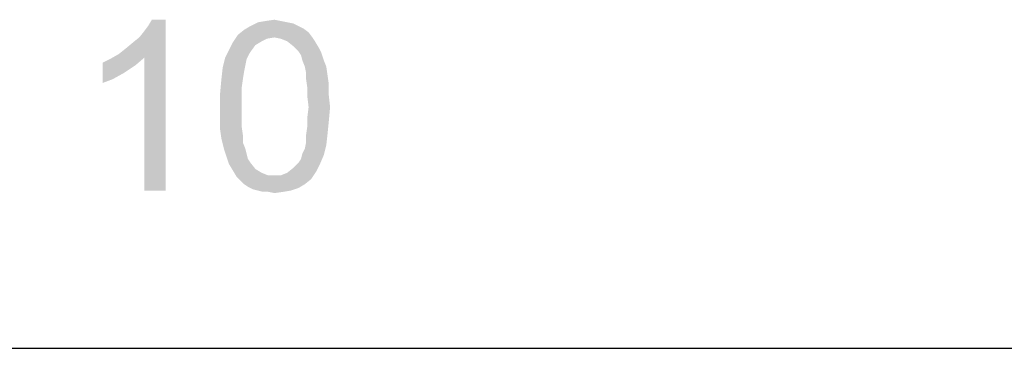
# Model space of a CAD drawing. Extents: x 0 to 841, y 0 to 594.
# Tile 55 of 102: x 708 to 743, y 0 to 12. Entities that reach past the tile are written whole.
import ezdxf

# ---------------------------------------------------------------- set-up
doc = ezdxf.new("R2010")
doc.units = 0
doc.header["$LTSCALE"] = 46.255
doc.header["$MEASUREMENT"] = 0
doc.layers.get('0').update_dxf_attribs({"linetype": 'CONTINUOUS'})

msp = doc.modelspace()

# ---------------------------------------------------------------- linework, layer by layer
at = {"color": 4, "linetype": 'Continuous'}
msp.add_line((0, 0), (841, 0), dxfattribs=at)
at = {"color": 1, "linetype": 'Continuous'}
for points in [[(711.7895, 10.33902), (712.01173, 10.5168), (713.43395, 11.53902)], [(712.67839, 10.20569), (711.7895, 10.33902), (713.43395, 11.53902)], [(712.01173, 10.5168), (712.27839, 10.73902), (713.43395, 11.53902)], [(712.27839, 10.73902), (712.50061, 10.9168), (713.43395, 11.53902)], [(712.50061, 10.9168), (712.67839, 11.13902), (713.43395, 11.53902)], [(712.67839, 11.13902), (712.81173, 11.3168), (713.43395, 11.53902)], [(712.67839, 5.53902), (712.67839, 10.20569), (713.43395, 11.53902)], [(712.67839, 5.53902), (713.43395, 11.53902), (713.43395, 5.53902)], [(713.43395, 11.53902), (712.81173, 11.3168), (712.94506, 11.53902)], [(717.70061, 11.45013), (717.92284, 11.40569), (716.41173, 11.3168)], [(717.70061, 11.45013), (716.41173, 11.3168), (716.67839, 11.45013)], [(717.47839, 11.49457), (716.67839, 11.45013), (716.94506, 11.49457)], [(716.67839, 11.45013), (717.47839, 11.49457), (717.70061, 11.45013)], [(716.94506, 11.49457), (717.25617, 11.53902), (717.47839, 11.49457)], [(718.45617, 11.09458), (715.96728, 11.00569), (716.1895, 11.18346)], [(717.25617, 10.9168), (715.96728, 11.00569), (718.45617, 11.09458)], [(718.10061, 11.3168), (718.27839, 11.22791), (716.1895, 11.18346)], [(718.10061, 11.3168), (716.1895, 11.18346), (716.41173, 11.3168)], [(716.1895, 11.18346), (718.27839, 11.22791), (718.45617, 11.09458)], [(716.41173, 11.3168), (717.92284, 11.40569), (718.10061, 11.3168)], [(717.25617, 10.9168), (718.45617, 11.09458), (718.5895, 10.9168)], [(716.5895, 10.65013), (715.65617, 10.47235), (715.7895, 10.73902)], [(717.25617, 10.9168), (715.7895, 10.73902), (715.96728, 11.00569)], [(717.25617, 10.9168), (716.9895, 10.87235), (715.7895, 10.73902)], [(716.9895, 10.87235), (716.81173, 10.78347), (715.7895, 10.73902)], [(715.7895, 10.73902), (716.81173, 10.78347), (716.5895, 10.65013)], [(718.5895, 10.9168), (717.47839, 10.87235), (717.25617, 10.9168)], [(717.70061, 10.78347), (717.47839, 10.87235), (718.5895, 10.9168)], [(717.70061, 10.78347), (718.5895, 10.9168), (718.67839, 10.78347)], [(718.67839, 10.78347), (717.92284, 10.60569), (717.70061, 10.78347)], [(717.92284, 10.60569), (718.67839, 10.78347), (718.81173, 10.56124)], [(716.45617, 10.47235), (716.36728, 10.33902), (715.52284, 10.20569)], [(716.45617, 10.47235), (715.52284, 10.20569), (715.65617, 10.47235)], [(715.65617, 10.47235), (716.5895, 10.65013), (716.45617, 10.47235)], [(718.81173, 10.56124), (718.10061, 10.42791), (717.92284, 10.60569)], [(718.10061, 10.42791), (718.81173, 10.56124), (718.90061, 10.38346)], [(718.90061, 10.38346), (718.1895, 10.29458), (718.10061, 10.42791)], [(711.21173, 10.02791), (711.47839, 10.16124), (712.67839, 10.20569)], [(711.21173, 10.02791), (712.67839, 10.20569), (712.36728, 9.93902)], [(712.67839, 10.20569), (711.47839, 10.16124), (711.7895, 10.33902)], [(716.27839, 10.16124), (715.43395, 9.85013), (715.52284, 10.20569)], [(716.27839, 10.16124), (716.23395, 9.93902), (715.43395, 9.85013)], [(715.52284, 10.20569), (716.36728, 10.33902), (716.27839, 10.16124)], [(718.23395, 10.1168), (718.1895, 10.29458), (718.90061, 10.38346)], [(718.23395, 10.1168), (718.90061, 10.38346), (718.9895, 10.1168)], [(718.9895, 10.1168), (718.32284, 9.89457), (718.23395, 10.1168)], [(718.32284, 9.89457), (718.9895, 10.1168), (719.07839, 9.89457)], [(712.36728, 9.93902), (711.21173, 9.3168), (711.21173, 10.02791)], [(712.36728, 9.93902), (711.96728, 9.67235), (711.21173, 9.3168)], [(716.1895, 9.7168), (715.3895, 9.45013), (715.43395, 9.85013)], [(715.3895, 9.45013), (716.1895, 9.7168), (716.14506, 9.45013)], [(715.43395, 9.85013), (716.23395, 9.93902), (716.1895, 9.7168)], [(719.07839, 9.89457), (718.36728, 9.67235), (718.32284, 9.89457)], [(718.36728, 9.67235), (719.07839, 9.89457), (719.12284, 9.58346)], [(711.96728, 9.67235), (711.56728, 9.45013), (711.21173, 9.3168)], [(716.14506, 9.45013), (716.10061, 9.13902), (715.34506, 8.96124)], [(716.14506, 9.45013), (715.34506, 8.96124), (715.3895, 9.45013)], [(719.12284, 9.58346), (718.36728, 9.45013), (718.36728, 9.67235)], [(718.36728, 9.45013), (719.12284, 9.58346), (719.16728, 9.27235)], [(719.16728, 9.27235), (718.41173, 9.13902), (718.36728, 9.45013)], [(715.34506, 8.96124), (716.10061, 9.13902), (716.10061, 8.82791)], [(718.41173, 9.13902), (719.16728, 9.27235), (719.16728, 8.87235)], [(719.16728, 8.87235), (718.41173, 8.82791), (718.41173, 9.13902)], [(716.10061, 8.82791), (715.34506, 8.47235), (715.34506, 8.96124)], [(715.34506, 8.47235), (716.10061, 8.82791), (716.10061, 8.47235)], [(718.45617, 8.47235), (718.41173, 8.82791), (719.16728, 8.87235)], [(718.45617, 8.47235), (719.16728, 8.87235), (719.21173, 8.47235)], [(716.10061, 8.47235), (716.10061, 8.1168), (715.34506, 8.07235)], [(716.10061, 8.47235), (715.34506, 8.07235), (715.34506, 8.47235)], [(719.21173, 8.47235), (718.41173, 8.1168), (718.45617, 8.47235)], [(718.41173, 8.1168), (719.21173, 8.47235), (719.16728, 7.98346)], [(715.34506, 8.07235), (716.10061, 8.1168), (716.10061, 7.80569)], [(716.10061, 7.80569), (715.34506, 7.67235), (715.34506, 8.07235)], [(719.16728, 7.98346), (718.41173, 7.80569), (718.41173, 8.1168)], [(718.41173, 7.80569), (719.16728, 7.98346), (719.12284, 7.53902)], [(715.34506, 7.67235), (716.10061, 7.80569), (716.14506, 7.49458)], [(716.14506, 7.49458), (715.3895, 7.36124), (715.34506, 7.67235)], [(719.12284, 7.53902), (718.36728, 7.49458), (718.41173, 7.80569)], [(715.3895, 7.36124), (716.14506, 7.49458), (716.14506, 7.22791)], [(716.14506, 7.22791), (715.47839, 7.00569), (715.3895, 7.36124)], [(718.36728, 7.22791), (718.36728, 7.49458), (719.12284, 7.53902)], [(718.36728, 7.22791), (719.12284, 7.53902), (719.07839, 7.13902)], [(715.47839, 7.00569), (716.14506, 7.22791), (716.23395, 7.00569)], [(716.23395, 7.00569), (715.56728, 6.73902), (715.47839, 7.00569)], [(716.23395, 7.00569), (716.27839, 6.82791), (715.56728, 6.73902)], [(718.23395, 6.82791), (718.32284, 7.00569), (719.07839, 7.13902)], [(718.23395, 6.82791), (719.07839, 7.13902), (718.9895, 6.78346)], [(719.07839, 7.13902), (718.32284, 7.00569), (718.36728, 7.22791)], [(715.56728, 6.73902), (716.27839, 6.82791), (716.32284, 6.65013)], [(716.32284, 6.65013), (715.65617, 6.47236), (715.56728, 6.73902)], [(716.32284, 6.65013), (716.41173, 6.5168), (715.65617, 6.47236)], [(718.10061, 6.5168), (718.1895, 6.65013), (718.9895, 6.78346)], [(718.10061, 6.5168), (718.9895, 6.78346), (718.85617, 6.47236)], [(718.9895, 6.78346), (718.1895, 6.65013), (718.23395, 6.82791)], [(715.65617, 6.47236), (716.41173, 6.5168), (716.5895, 6.29458)], [(716.5895, 6.29458), (715.7895, 6.25013), (715.65617, 6.47236)], [(715.7895, 6.25013), (716.5895, 6.29458), (716.81173, 6.16124)], [(716.81173, 6.16124), (715.92284, 6.02791), (715.7895, 6.25013)], [(718.72284, 6.20569), (717.70061, 6.16124), (717.92284, 6.33902)], [(718.85617, 6.47236), (717.92284, 6.33902), (718.10061, 6.5168)], [(717.92284, 6.33902), (718.85617, 6.47236), (718.72284, 6.20569)], [(716.81173, 6.16124), (717.03395, 6.07235), (715.92284, 6.02791)], [(717.25617, 6.07235), (717.47839, 6.07235), (715.92284, 6.02791)], [(717.03395, 6.07235), (717.25617, 6.07235), (715.92284, 6.02791)], [(718.54506, 5.93902), (715.92284, 6.02791), (717.47839, 6.07235)], [(718.54506, 5.93902), (716.05617, 5.89458), (715.92284, 6.02791)], [(716.1895, 5.76124), (716.05617, 5.89458), (718.54506, 5.93902)], [(716.1895, 5.76124), (718.54506, 5.93902), (718.32284, 5.76124)], [(717.47839, 6.07235), (717.70061, 6.16124), (718.72284, 6.20569)], [(717.47839, 6.07235), (718.72284, 6.20569), (718.54506, 5.93902)], [(718.32284, 5.76124), (716.32284, 5.67235), (716.1895, 5.76124)], [(716.32284, 5.67235), (718.32284, 5.76124), (718.10061, 5.62791)], [(718.10061, 5.62791), (716.50061, 5.58346), (716.32284, 5.67235)], [(716.67839, 5.53902), (716.50061, 5.58346), (718.10061, 5.62791)], [(716.67839, 5.53902), (718.10061, 5.62791), (717.83395, 5.53902)], [(717.83395, 5.53902), (716.85617, 5.49458), (716.67839, 5.53902)], [(717.03395, 5.49458), (716.85617, 5.49458), (717.83395, 5.53902)], [(717.03395, 5.49458), (717.83395, 5.53902), (717.56728, 5.49458)], [(717.56728, 5.49458), (717.25617, 5.45013), (717.03395, 5.49458)]]:
    msp.add_solid(points, dxfattribs=at)

doc.saveas('drawing.dxf')
